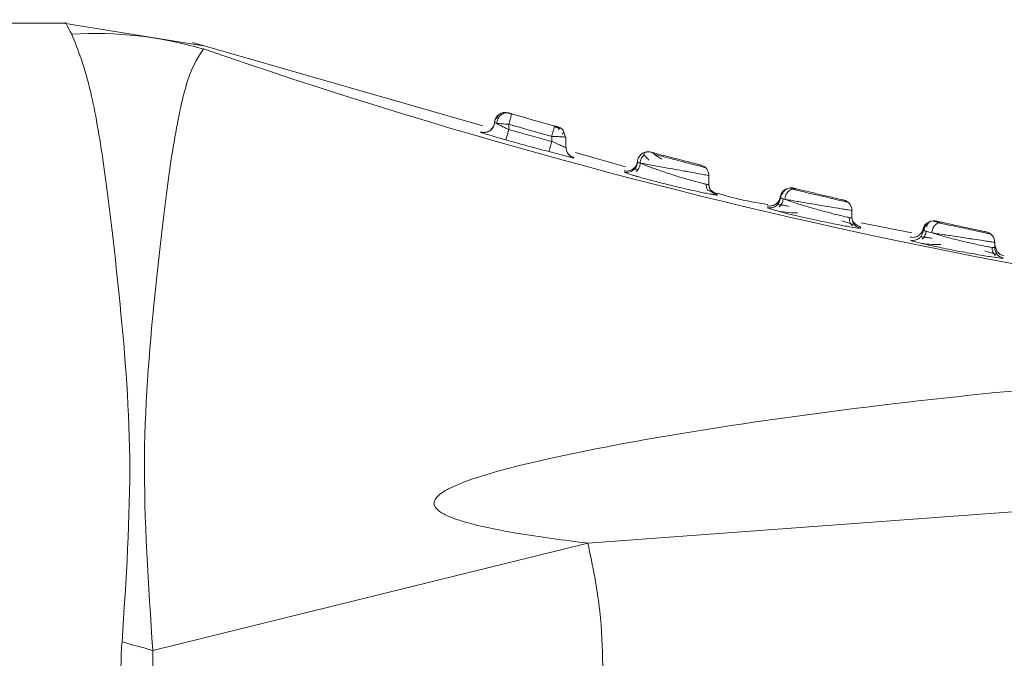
# Model space of a CAD drawing. Header units: millimetres. Extents: x -450 to 1926, y -64 to 425.
# Tile 8 of 41: x -213 to -199, y 165 to 174. Entities that reach past the tile are written whole.
import ezdxf

# ---------------------------------------------------------------- set-up
doc = ezdxf.new("R2010")
doc.units = ezdxf.units.MM
doc.linetypes.add('SLD-Solid', pattern=[0])

msp = doc.modelspace()

# ---------------------------------------------------------------- linework, layer by layer
at = {"color": 7, "linetype": 'SLD-Solid', "lineweight": 18}
for p, q in [((-212.595, 173.585), (-227.196, 173.585)), ((-210.67, 173.268), (-212.627, 173.585)), ((-206.761, 172.151), (-210.82, 173.318)), ((-206.468, 172.334), (-206.462, 172.335)), ((-206.45, 172.329), (-206.465, 172.333)), ((-206.424, 172.332), (-206.427, 172.332)), ((-206.405, 172.33), (-206.404, 172.33)), ((-206.402, 172.325), (-206.405, 172.326)), ((-206.35, 172.31), (-206.355, 172.312)), ((-206.601, 172.165), (-206.596, 172.194)), ((-206.591, 172.193), (-206.586, 172.191)), ((-206.436, 171.952), (-206.396, 172.096)), ((-206.396, 172.171), (-206.396, 172.096)), ((-205.705, 172.133), (-205.708, 172.134)), ((-205.693, 172.129), (-205.693, 172.129)), ((-205.796, 172.002), (-205.796, 171.932)), ((-205.596, 171.988), (-205.596, 171.846)), ((-205.565, 171.758), (-205.588, 171.799)), ((-205.484, 171.701), (-205.484, 171.704)), ((-204.761, 171.576), (-205.463, 171.778)), ((-204.594, 171.439), (-204.69, 171.467)), ((-203.596, 171.454), (-203.596, 171.326)), ((-203.596, 171.326), (-203.596, 171.34)), ((-203.587, 171.279), (-203.596, 171.326)), ((-202.421, 171.266), (-202.461, 171.275)), ((-202.411, 171.277), (-202.413, 171.277)), ((-203.48, 171.181), (-203.481, 171.195)), ((-201.596, 170.964), (-201.596, 170.863)), ((-201.596, 170.863), (-201.596, 170.882)), ((-201.562, 170.791), (-201.587, 170.813)), ((-201.514, 170.718), (-201.477, 170.716)), ((-201.477, 170.716), (-201.477, 170.735)), ((-200.755, 170.651), (-201.466, 170.79)), ((-200.375, 170.794), (-200.451, 170.81)), ((-200.415, 170.816), (-200.42, 170.817)), ((-200.415, 170.816), (-200.409, 170.814)), ((-200.554, 170.67), (-200.517, 170.66)), ((-199.596, 170.517), (-199.596, 170.445)), ((-199.596, 170.481), (-199.561, 170.383)), ((-199.596, 170.445), (-199.596, 170.474)), ((-199.583, 170.393), (-199.587, 170.395)), ((-199.511, 170.298), (-199.473, 170.297)), ((-190.096, 167.43), (-205.29, 166.306)), ((-211.377, 164.804), (-205.29, 166.306))]:
    msp.add_line(p, q, dxfattribs=at)
at = {"color": 7, "linetype": 'SLD-Solid', "lineweight": 18, "flags": 128}
for points in [[(-206.473, 172.333), (-206.471, 172.334), (-206.468, 172.334)], [(-205.835, 171.788), (-205.834, 171.791), (-205.831, 171.8), (-205.828, 171.813), (-205.823, 171.831), (-205.817, 171.853), (-205.81, 171.878), (-205.803, 171.905), (-205.796, 171.932)], [(-203.558, 171.228), (-203.563, 171.234), (-203.569, 171.241)], [(-202.473, 171.278), (-202.443, 171.281), (-202.411, 171.277)], [(-202.421, 171.266), (-202.396, 171.269), (-202.367, 171.266)], [(-200.475, 170.816), (-200.446, 170.819), (-200.415, 170.816)]]:
    msp.add_lwpolyline(points, dxfattribs=at)
at = {"color": 7, "linetype": 'SLD-Solid', "lineweight": 18}
for centre, radius, start, end in [((-212.189, 168.011), 5.431, 73.7437, 93.4003), ((-184.637, 248.443), 79.595, 250.91041, 266.06764), ((-178.911, 268.476), 100, 254.07145, 254.4281), ((-206.746, 172.203), 0.15, 254.1954, 345.2357), ((-178.911, 268.476), 100.15, 254.07145, 254.4281), ((-205.445, 171.846), 0.15, 180.0126, 209.1714), ((-205.446, 171.846), 0.15, 209.1864, 255.0952), ((-204.746, 171.647), 0.15, 255.7021, 357.8504), ((-203.746, 171.454), 0.15, 360, 75.6421), ((-203.446, 171.326), 0.15, 180.0004, 206.6861), ((-202.746, 171.149), 0.15, 257.1479, 356.4955), ((-201.746, 170.964), 0.15, 360, 76.8202), ((-201.446, 170.863), 0.15, 180.0065, 258.0251), ((-200.447, 170.669), 0.15, 107.1134, 167.0605), ((-200.746, 170.696), 0.15, 258.6302, 354.8555), ((-200.746, 170.696), 0.15, 258.6461, 306.7535), ((-199.746, 170.517), 0.15, 360, 77.9926), ((-199.446, 170.445), 0.15, 180.0076, 259.4972), ((-255.964, 5.785), 165.152, 74.33709, 74.49184)]:
    msp.add_arc(centre, radius, start, end, dxfattribs=at)
for points, knots in [([(-212.511, 173.433), (-212.567, 173.534), (-212.624, 173.635), (-212.595, 173.585), (-212.595, 173.585)], [0, 0, 0, 0, 0.9999585, 1, 1, 1, 1]), ([(-211.807, 164.924), (-211.75, 165.795), (-211.637, 167.521), (-211.847, 169.84), (-212.04, 171.535), (-212.267, 172.821), (-212.421, 173.208), (-212.511, 173.433)], [0, 0, 0, 0, 0.215496, 0.427053, 0.635274, 0.788728, 1, 1, 1, 1]), ([(-211.377, 164.804), (-211.439, 165.721), (-211.561, 167.529), (-211.339, 169.947), (-211.139, 171.662), (-210.904, 172.869), (-210.754, 173.095), (-210.668, 173.225)], [0, 0, 0, 0, 0.215583, 0.424685, 0.63353, 0.789403, 1, 1, 1, 1]), ([(-206.596, 172.194), (-206.595, 172.204), (-206.592, 172.226), (-206.58, 172.256), (-206.56, 172.285), (-206.534, 172.309), (-206.502, 172.327), (-206.479, 172.332), (-206.468, 172.334)], [0, 0, 0, 0, 0.1492859, 0.3103459, 0.4803369, 0.6551728, 0.8300088, 1, 1, 1, 1]), ([(-206.533, 172.308), (-206.542, 172.301), (-206.561, 172.285), (-206.58, 172.256), (-206.593, 172.225), (-206.595, 172.203), (-206.596, 172.193)], [0, 0, 0, 0, 0.267224, 0.526895, 0.772623, 1, 1, 1, 1]), ([(-206.532, 172.307), (-206.541, 172.299), (-206.56, 172.284), (-206.579, 172.254), (-206.591, 172.222), (-206.593, 172.201), (-206.594, 172.19)], [0, 0, 0, 0, 0.267472, 0.527266, 0.772918, 1, 1, 1, 1]), ([(-206.534, 172.305), (-206.542, 172.298), (-206.56, 172.283), (-206.579, 172.254), (-206.591, 172.222), (-206.593, 172.201), (-206.594, 172.19)], [0, 0, 0, 0, 0.254694, 0.519027, 0.768961, 1, 1, 1, 1]), ([(-206.469, 172.334), (-206.481, 172.331), (-206.504, 172.326), (-206.534, 172.307), (-206.558, 172.282), (-206.567, 172.261), (-206.572, 172.251)], [0, 0, 0, 0, 0.241426, 0.493257, 0.748603, 1, 1, 1, 1]), ([(-206.565, 172.183), (-206.563, 172.194), (-206.561, 172.215), (-206.549, 172.246), (-206.531, 172.276), (-206.508, 172.301), (-206.48, 172.32), (-206.451, 172.33), (-206.423, 172.333), (-206.405, 172.329), (-206.397, 172.328)], [0, 0, 0, 0, 0.113774, 0.236652, 0.366448, 0.500002, 0.633556, 0.763352, 0.886228, 1, 1, 1, 1]), ([(-206.468, 172.334), (-206.457, 172.335), (-206.436, 172.337), (-206.415, 172.332), (-206.405, 172.33)], [0, 0, 0, 0, 0.518969, 1, 1, 1, 1]), ([(-206.45, 172.329), (-206.441, 172.331), (-206.427, 172.333), (-206.413, 172.33), (-206.408, 172.33)], [0, 0, 0, 0, 0.665402, 1, 1, 1, 1]), ([(-206.397, 172.328), (-206.399, 172.328), (-206.403, 172.329), (-206.404, 172.33), (-206.404, 172.33)], [0, 0, 0, 0, 0.731783, 1, 1, 1, 1]), ([(-206.354, 172.316), (-206.358, 172.317), (-206.366, 172.319), (-206.377, 172.322), (-206.388, 172.325), (-206.394, 172.327), (-206.397, 172.328)], [0, 0, 0, 0, 0.2307988, 0.45919, 0.7320226, 1, 1, 1, 1]), ([(-206.596, 172.201), (-206.597, 172.19), (-206.599, 172.169), (-206.611, 172.138), (-206.631, 172.109), (-206.658, 172.084), (-206.69, 172.067), (-206.724, 172.058), (-206.757, 172.057), (-206.778, 172.062), (-206.788, 172.064)], [0, 0, 0, 0, 0.113729, 0.236596, 0.366411, 0.5, 0.633589, 0.763404, 0.886271, 1, 1, 1, 1]), ([(-206.565, 172.183), (-206.574, 172.186), (-206.588, 172.191), (-206.591, 172.192), (-206.592, 172.193)], [0, 0, 0, 0, 0.661553, 1, 1, 1, 1]), ([(-206.565, 172.183), (-206.554, 172.178), (-206.532, 172.165), (-206.497, 172.147), (-206.471, 172.134), (-206.442, 172.119), (-206.416, 172.106), (-206.396, 172.096)], [0, 0, 0, 0, 0.2497197, 0.544545, 0.5985125, 0.6925505, 1, 1, 1, 1]), ([(-206.396, 172.096), (-206.284, 172.066), (-206.084, 172.01), (-205.884, 171.956), (-205.796, 171.932)], [0, 0, 0, 0, 0.558056, 1, 1, 1, 1]), ([(-205.796, 172.002), (-205.79, 172.021), (-205.78, 172.059), (-205.766, 172.107), (-205.761, 172.125), (-205.759, 172.134)], [0, 0, 0, 0, 0.338543, 0.677086, 1, 1, 1, 1]), ([(-205.763, 172.12), (-205.761, 172.126), (-205.756, 172.143), (-205.756, 172.145), (-205.755, 172.147)], [0, 0, 0, 0, 0.3333333, 1, 1, 1, 1]), ([(-205.681, 172.111), (-205.687, 172.113), (-205.698, 172.117), (-205.719, 172.123), (-205.741, 172.13), (-205.756, 172.134), (-205.763, 172.136)], [0, 0, 0, 0, 0.2547897, 0.5061045, 0.7542934, 1, 1, 1, 1]), ([(-205.714, 172.135), (-205.715, 172.135), (-205.717, 172.136), (-205.725, 172.138), (-205.734, 172.141), (-205.744, 172.144), (-205.752, 172.146), (-205.755, 172.147)], [0, 0, 0, 0, 0.105907, 0.33374, 0.551297, 0.769713, 1, 1, 1, 1]), ([(-205.714, 172.135), (-205.712, 172.134), (-205.706, 172.133), (-205.698, 172.13), (-205.69, 172.124), (-205.685, 172.116), (-205.687, 172.105), (-205.699, 172.096), (-205.705, 172.092)], [0, 0, 0, 0, 0.051594, 0.174572, 0.30112, 0.432287, 0.708146, 1, 1, 1, 1]), ([(-205.65, 172.101), (-205.654, 172.105), (-205.669, 172.121), (-205.69, 172.128), (-205.705, 172.133)], [0, 0, 0, 0, 0.247733, 1, 1, 1, 1]), ([(-205.651, 172.034), (-205.644, 172.04), (-205.631, 172.052), (-205.626, 172.069), (-205.631, 172.086), (-205.644, 172.097), (-205.649, 172.102)], [0, 0, 0, 0, 0.291641, 0.563309, 0.818713, 1, 1, 1, 1]), ([(-205.611, 171.992), (-205.611, 172.001), (-205.611, 172.02), (-205.619, 172.047), (-205.627, 172.063), (-205.631, 172.071)], [0, 0, 0, 0, 0.330482, 0.678172, 1, 1, 1, 1]), ([(-206.787, 172.063), (-206.787, 172.063), (-206.787, 172.065), (-206.786, 172.061), (-206.786, 172.058)], [0, 0, 0, 0, 0.119102, 1, 1, 1, 1]), ([(-206.786, 172.058), (-206.785, 172.057), (-206.782, 172.056), (-206.76, 172.048), (-206.75, 172.045)], [0, 0, 0, 0, 0.573401, 1, 1, 1, 1]), ([(-206.75, 172.045), (-206.745, 172.043), (-206.725, 172.037), (-206.655, 172.015), (-206.55, 171.984), (-206.472, 171.962), (-206.436, 171.952)], [0, 0, 0, 0, 0.101763, 0.403229, 0.721524, 1, 1, 1, 1]), ([(-206.436, 171.952), (-206.324, 171.921), (-206.124, 171.866), (-205.923, 171.812), (-205.835, 171.788)], [0, 0, 0, 0, 0.558055, 1, 1, 1, 1]), ([(-205.796, 171.932), (-205.769, 171.92), (-205.717, 171.896), (-205.66, 171.871), (-205.624, 171.856), (-205.601, 171.846), (-205.597, 171.846), (-205.596, 171.846)], [0, 0, 0, 0, 0.268651, 0.518505, 0.657801, 0.816403, 1, 1, 1, 1]), ([(-205.596, 171.849), (-205.596, 171.849), (-205.596, 171.851), (-205.596, 171.848), (-205.596, 171.846)], [0, 0, 0, 0, 0.102284, 1, 1, 1, 1]), ([(-205.835, 171.788), (-205.788, 171.775), (-205.696, 171.751), (-205.596, 171.726), (-205.533, 171.711), (-205.493, 171.701), (-205.487, 171.701), (-205.484, 171.701)], [0, 0, 0, 0, 0.261453, 0.508983, 0.649421, 0.811251, 1, 1, 1, 1]), ([(-205.483, 171.705), (-205.499, 171.71), (-205.53, 171.721), (-205.553, 171.746), (-205.565, 171.758)], [0, 0, 0, 0, 0.4860241, 1, 1, 1, 1]), ([(-204.596, 171.662), (-204.597, 171.651), (-204.598, 171.63), (-204.61, 171.599), (-204.629, 171.569), (-204.655, 171.545), (-204.686, 171.527), (-204.72, 171.517), (-204.753, 171.515), (-204.774, 171.519), (-204.784, 171.521)], [0, 0, 0, 0, 0.113822, 0.236712, 0.366489, 0.500005, 0.63352, 0.763294, 0.886181, 1, 1, 1, 1]), ([(-204.595, 171.642), (-204.594, 171.654), (-204.592, 171.678), (-204.577, 171.71), (-204.559, 171.736), (-204.536, 171.757), (-204.51, 171.773), (-204.479, 171.784), (-204.443, 171.788), (-204.42, 171.783), (-204.407, 171.781)], [0, 0, 0, 0, 0.137223, 0.267433, 0.387963, 0.497455, 0.608552, 0.730615, 0.862046, 1, 1, 1, 1]), ([(-204.501, 171.746), (-204.509, 171.739), (-204.524, 171.725), (-204.542, 171.696), (-204.556, 171.662), (-204.558, 171.638), (-204.559, 171.625)], [0, 0, 0, 0, 0.220067, 0.462731, 0.724706, 1, 1, 1, 1]), ([(-204.482, 171.781), (-204.491, 171.777), (-204.51, 171.77), (-204.506, 171.747), (-204.483, 171.716), (-204.452, 171.685), (-204.435, 171.67)], [0, 0, 0, 0, 0.2184301, 0.4704037, 0.7310122, 1, 1, 1, 1]), ([(-204.482, 171.781), (-204.478, 171.782), (-204.464, 171.786), (-204.438, 171.787), (-204.417, 171.783), (-204.407, 171.781)], [0, 0, 0, 0, 0.161929, 0.59685, 1, 1, 1, 1]), ([(-203.708, 171.6), (-203.71, 171.6), (-203.712, 171.601), (-203.739, 171.607), (-203.79, 171.621), (-203.872, 171.642), (-203.98, 171.669), (-204.109, 171.703), (-204.252, 171.74), (-204.352, 171.767), (-204.4, 171.779), (-204.405, 171.781), (-204.407, 171.781)], [0, 0, 0, 0, 0.05889, 0.131984, 0.227373, 0.317308, 0.424713, 0.545782, 0.670567, 0.834795, 0.917467, 1, 1, 1, 1]), ([(-204.254, 171.681), (-204.276, 171.694), (-204.319, 171.721), (-204.361, 171.751), (-204.381, 171.77), (-204.38, 171.771), (-204.38, 171.772)], [0, 0, 0, 0, 0.297951, 0.58603, 0.860342, 1, 1, 1, 1]), ([(-203.645, 171.565), (-203.649, 171.566), (-203.656, 171.568), (-203.713, 171.583), (-203.798, 171.604), (-203.905, 171.632), (-204.025, 171.663), (-204.148, 171.695), (-204.266, 171.726), (-204.328, 171.742), (-204.36, 171.75)], [0, 0, 0, 0, 0.125014, 0.250318, 0.375424, 0.500328, 0.62511, 0.749892, 0.874812, 1, 1, 1, 1]), ([(-204.59, 171.538), (-204.59, 171.538), (-204.608, 171.541), (-204.627, 171.543), (-204.635, 171.542), (-204.638, 171.541)], [0, 0, 0, 0, 0.0155003, 0.5306168, 1, 1, 1, 1]), ([(-204.558, 171.629), (-204.559, 171.616), (-204.561, 171.592), (-204.575, 171.558), (-204.593, 171.53), (-204.609, 171.516), (-204.616, 171.509)], [0, 0, 0, 0, 0.275, 0.536907, 0.779688, 1, 1, 1, 1]), ([(-204.596, 171.642), (-204.595, 171.641), (-204.593, 171.639), (-204.56, 171.63), (-204.469, 171.588), (-204.31, 171.533), (-204.144, 171.477), (-204.005, 171.433), (-203.876, 171.395), (-203.762, 171.363), (-203.678, 171.342), (-203.631, 171.331), (-203.601, 171.325), (-203.597, 171.326), (-203.596, 171.326)], [0, 0, 0, 0, 0.037884, 0.116656, 0.234838, 0.358919, 0.490121, 0.562296, 0.629991, 0.751634, 0.815627, 0.878228, 0.939621, 1, 1, 1, 1]), ([(-203.596, 171.454), (-203.598, 171.455), (-203.602, 171.455), (-203.642, 171.462), (-203.725, 171.478), (-203.846, 171.499), (-203.977, 171.523), (-204.106, 171.546), (-204.238, 171.57), (-204.358, 171.592), (-204.455, 171.61), (-204.534, 171.626), (-204.586, 171.632), (-204.592, 171.638), (-204.596, 171.642)], [0, 0, 0, 0, 0.065832, 0.132704, 0.235989, 0.351358, 0.415251, 0.503915, 0.599976, 0.669222, 0.755303, 0.834588, 0.917484, 1, 1, 1, 1]), ([(-204.783, 171.502), (-204.775, 171.498), (-204.763, 171.491), (-204.691, 171.467), (-204.636, 171.451), (-204.572, 171.432), (-204.493, 171.41), (-204.346, 171.37), (-204.176, 171.327), (-204.01, 171.287), (-203.841, 171.249), (-203.696, 171.217), (-203.587, 171.196), (-203.526, 171.185), (-203.487, 171.179), (-203.483, 171.18), (-203.48, 171.181)], [0, 0, 0, 0, 0.108868, 0.170073, 0.235648, 0.243541, 0.308214, 0.38546, 0.48989, 0.563467, 0.631506, 0.750347, 0.814407, 0.877392, 0.939244, 1, 1, 1, 1]), ([(-203.612, 171.245), (-203.616, 171.251), (-203.625, 171.266), (-203.633, 171.297), (-203.634, 171.322), (-203.634, 171.334)], [0, 0, 0, 0, 0.223722, 0.60244, 1, 1, 1, 1]), ([(-203.556, 171.225), (-203.56, 171.227), (-203.567, 171.23), (-203.59, 171.238), (-203.611, 171.245), (-203.612, 171.245)], [0, 0, 0, 0, 0.487169, 0.968235, 1, 1, 1, 1]), ([(-203.557, 171.226), (-203.558, 171.227), (-203.571, 171.239), (-203.583, 171.258), (-203.586, 171.277), (-203.587, 171.279)], [0, 0, 0, 0, 0.050785, 0.880906, 1, 1, 1, 1]), ([(-203.48, 171.196), (-203.495, 171.201), (-203.528, 171.212), (-203.551, 171.236), (-203.564, 171.249)], [0, 0, 0, 0, 0.485468, 1, 1, 1, 1]), ([(-202.538, 171.252), (-202.547, 171.245), (-202.565, 171.229), (-202.583, 171.201), (-202.595, 171.17), (-202.598, 171.149), (-202.599, 171.139)], [0, 0, 0, 0, 0.266307, 0.52548, 0.771467, 1, 1, 1, 1]), ([(-202.596, 171.14), (-202.595, 171.15), (-202.592, 171.171), (-202.58, 171.201), (-202.561, 171.229), (-202.536, 171.252), (-202.506, 171.27), (-202.484, 171.276), (-202.473, 171.278)], [0, 0, 0, 0, 0.1501578, 0.3115361, 0.4813689, 0.6557677, 0.8301668, 1, 1, 1, 1]), ([(-202.533, 171.249), (-202.542, 171.241), (-202.56, 171.226), (-202.578, 171.196), (-202.589, 171.164), (-202.591, 171.143), (-202.592, 171.133)], [0, 0, 0, 0, 0.266918, 0.526412, 0.772222, 1, 1, 1, 1]), ([(-202.533, 171.249), (-202.542, 171.241), (-202.56, 171.226), (-202.578, 171.196), (-202.589, 171.166), (-202.591, 171.147), (-202.591, 171.138)], [0, 0, 0, 0, 0.277759, 0.547791, 0.803582, 1, 1, 1, 1]), ([(-202.473, 171.278), (-202.484, 171.275), (-202.507, 171.269), (-202.535, 171.25), (-202.556, 171.224), (-202.562, 171.203), (-202.565, 171.192)], [0, 0, 0, 0, 0.239865, 0.490044, 0.745271, 1, 1, 1, 1]), ([(-202.533, 171.12), (-202.532, 171.13), (-202.53, 171.151), (-202.519, 171.182), (-202.502, 171.212), (-202.479, 171.237), (-202.452, 171.256), (-202.422, 171.267), (-202.394, 171.271), (-202.375, 171.267), (-202.367, 171.266)], [0, 0, 0, 0, 0.114126, 0.237091, 0.366746, 0.500021, 0.633293, 0.762938, 0.88589, 1, 1, 1, 1]), ([(-202.473, 171.278), (-202.462, 171.28), (-202.441, 171.282), (-202.421, 171.278), (-202.411, 171.277)], [0, 0, 0, 0, 0.518008, 1, 1, 1, 1]), ([(-201.649, 171.079), (-201.653, 171.08), (-201.662, 171.082), (-201.733, 171.098), (-201.837, 171.123), (-201.964, 171.153), (-202.102, 171.185), (-202.236, 171.217), (-202.355, 171.246), (-202.406, 171.258), (-202.432, 171.265)], [0, 0, 0, 0, 0.125049, 0.25021, 0.37519, 0.500013, 0.624778, 0.749616, 0.87466, 1, 1, 1, 1]), ([(-202.367, 171.266), (-202.382, 171.27), (-202.401, 171.274), (-202.405, 171.275), (-202.406, 171.275)], [0, 0, 0, 0, 0.812734, 1, 1, 1, 1]), ([(-201.711, 171.11), (-201.712, 171.11), (-201.714, 171.111), (-201.733, 171.115), (-201.773, 171.125), (-201.838, 171.14), (-201.921, 171.159), (-202.013, 171.181), (-202.133, 171.21), (-202.27, 171.243), (-202.335, 171.258), (-202.367, 171.266)], [0, 0, 0, 0, 0.0609743, 0.1340307, 0.2260478, 0.3422097, 0.4352678, 0.5408216, 0.6547701, 0.8280016, 1, 1, 1, 1]), ([(-203.48, 171.181), (-203.496, 171.186), (-203.525, 171.195), (-203.547, 171.217), (-203.557, 171.226)], [0, 0, 0, 0, 0.538837, 1, 1, 1, 1]), ([(-202.77, 171.046), (-202.924, 171.072), (-203.163, 171.112), (-203.394, 171.182), (-203.477, 171.207)], [0, 0, 0, 0, 0.642843, 1, 1, 1, 1]), ([(-202.596, 171.168), (-202.597, 171.156), (-202.6, 171.133), (-202.614, 171.102), (-202.633, 171.076), (-202.656, 171.055), (-202.681, 171.04), (-202.712, 171.029), (-202.746, 171.025), (-202.769, 171.029), (-202.781, 171.031)], [0, 0, 0, 0, 0.1369973, 0.2675936, 0.3891043, 0.5000001, 0.6108958, 0.7324065, 0.8630027, 1, 1, 1, 1]), ([(-202.558, 171.132), (-202.559, 171.119), (-202.561, 171.095), (-202.575, 171.062), (-202.592, 171.034), (-202.607, 171.02), (-202.615, 171.013)], [0, 0, 0, 0, 0.274767, 0.536455, 0.779273, 1, 1, 1, 1]), ([(-202.533, 171.12), (-202.551, 171.125), (-202.587, 171.136), (-202.593, 171.138), (-202.596, 171.14)], [0, 0, 0, 0, 0.499024, 1, 1, 1, 1]), ([(-202.533, 171.12), (-202.504, 171.11), (-202.443, 171.087), (-202.296, 171.04), (-202.119, 170.988), (-201.938, 170.939), (-201.789, 170.901), (-201.679, 170.875), (-201.609, 170.861), (-201.6, 170.862), (-201.596, 170.863)], [0, 0, 0, 0, 0.117871, 0.245763, 0.395767, 0.530728, 0.660259, 0.774453, 0.8886, 1, 1, 1, 1]), ([(-201.596, 170.964), (-201.598, 170.965), (-201.602, 170.965), (-201.64, 170.972), (-201.701, 170.981), (-201.798, 170.997), (-201.922, 171.018), (-202.062, 171.041), (-202.185, 171.062), (-202.296, 171.08), (-202.391, 171.096), (-202.473, 171.11), (-202.514, 171.117), (-202.533, 171.12)], [0, 0, 0, 0, 0.0809129, 0.164987, 0.2523155, 0.3429813, 0.4760437, 0.5639681, 0.6685035, 0.7546906, 0.8292366, 0.9180785, 1, 1, 1, 1]), ([(-202.779, 171.003), (-202.77, 170.998), (-202.753, 170.989), (-202.649, 170.961), (-202.598, 170.947)], [0, 0, 0, 0, 0.505253, 1, 1, 1, 1]), ([(-202.682, 170.969), (-202.629, 170.957), (-202.529, 170.935), (-202.412, 170.932), (-202.356, 170.93)], [0, 0, 0, 0, 0.524534, 1, 1, 1, 1]), ([(-202.472, 171.022), (-202.495, 171.026), (-202.542, 171.035), (-202.593, 171.043), (-202.626, 171.048), (-202.633, 171.046), (-202.636, 171.045)], [0, 0, 0, 0, 0.25503, 0.510407, 0.76655, 1, 1, 1, 1]), ([(-202.598, 170.947), (-202.597, 170.946), (-202.548, 170.933), (-202.379, 170.891), (-202.12, 170.833), (-201.851, 170.777), (-201.628, 170.735), (-201.551, 170.724), (-201.514, 170.718)], [0, 0, 0, 0, 0.005955, 0.202049, 0.406582, 0.612103, 0.812688, 1, 1, 1, 1]), ([(-201.588, 170.75), (-201.594, 170.757), (-201.607, 170.77), (-201.622, 170.798), (-201.633, 170.831), (-201.633, 170.856), (-201.633, 170.868)], [0, 0, 0, 0, 0.220871, 0.463715, 0.725343, 1, 1, 1, 1]), ([(-201.558, 170.763), (-201.561, 170.764), (-201.567, 170.767), (-201.605, 170.778), (-201.66, 170.796), (-201.711, 170.812), (-201.736, 170.82)], [0, 0, 0, 0, 0.235849, 0.493526, 0.748253, 1, 1, 1, 1]), ([(-201.476, 170.739), (-201.492, 170.743), (-201.526, 170.753), (-201.55, 170.779), (-201.562, 170.791)], [0, 0, 0, 0, 0.484896, 1, 1, 1, 1]), ([(-200.596, 170.725), (-200.598, 170.714), (-200.601, 170.691), (-200.619, 170.652), (-200.654, 170.614), (-200.701, 170.592), (-200.744, 170.586), (-200.766, 170.589), (-200.778, 170.591)], [0, 0, 0, 0, 0.136954, 0.267626, 0.5, 0.732374, 0.863046, 1, 1, 1, 1]), ([(-200.596, 170.682), (-200.598, 170.697), (-200.601, 170.713), (-200.599, 170.703), (-200.599, 170.703)], [0, 0, 0, 0, 0.981578, 1, 1, 1, 1]), ([(-200.525, 170.802), (-200.534, 170.796), (-200.553, 170.784), (-200.575, 170.759), (-200.591, 170.732), (-200.597, 170.712), (-200.6, 170.703)], [0, 0, 0, 0, 0.265346, 0.524013, 0.770275, 1, 1, 1, 1]), ([(-200.596, 170.682), (-200.595, 170.692), (-200.592, 170.712), (-200.58, 170.741), (-200.561, 170.768), (-200.536, 170.791), (-200.507, 170.808), (-200.476, 170.817), (-200.444, 170.82), (-200.424, 170.817), (-200.415, 170.816)], [0, 0, 0, 0, 0.115075, 0.238255, 0.367497, 0.5, 0.632503, 0.761746, 0.884925, 1, 1, 1, 1]), ([(-200.53, 170.787), (-200.539, 170.779), (-200.556, 170.764), (-200.574, 170.735), (-200.585, 170.705), (-200.587, 170.684), (-200.589, 170.674)], [0, 0, 0, 0, 0.266054, 0.525105, 0.771168, 1, 1, 1, 1]), ([(-200.476, 170.816), (-200.486, 170.813), (-200.508, 170.807), (-200.532, 170.787), (-200.548, 170.761), (-200.549, 170.74), (-200.549, 170.729)], [0, 0, 0, 0, 0.237115, 0.485752, 0.741625, 1, 1, 1, 1]), ([(-200.478, 170.651), (-200.477, 170.661), (-200.474, 170.681), (-200.464, 170.711), (-200.448, 170.74), (-200.428, 170.765), (-200.404, 170.784), (-200.379, 170.796), (-200.354, 170.801), (-200.339, 170.798), (-200.331, 170.797)], [0, 0, 0, 0, 0.114654, 0.237751, 0.367198, 0.500063, 0.632919, 0.762338, 0.885395, 1, 1, 1, 1]), ([(-200.331, 170.797), (-200.358, 170.803), (-200.405, 170.813), (-200.412, 170.815), (-200.415, 170.816)], [0, 0, 0, 0, 0.583209, 1, 1, 1, 1]), ([(-199.653, 170.635), (-199.656, 170.636), (-199.664, 170.637), (-199.725, 170.65), (-199.815, 170.669), (-199.928, 170.694), (-200.054, 170.721), (-200.18, 170.748), (-200.299, 170.774), (-200.358, 170.787), (-200.388, 170.794)], [0, 0, 0, 0, 0.124956, 0.25011, 0.375142, 0.500056, 0.624909, 0.74979, 0.874791, 1, 1, 1, 1]), ([(-200.384, 170.793), (-200.376, 170.795), (-200.358, 170.801), (-200.34, 170.799), (-200.331, 170.797)], [0, 0, 0, 0, 0.487704, 1, 1, 1, 1]), ([(-199.714, 170.664), (-199.715, 170.664), (-199.717, 170.665), (-199.733, 170.668), (-199.768, 170.675), (-199.832, 170.689), (-199.934, 170.711), (-200.07, 170.74), (-200.219, 170.773), (-200.294, 170.789), (-200.331, 170.797)], [0, 0, 0, 0, 0.062202, 0.135737, 0.227017, 0.340978, 0.481272, 0.64725, 0.824568, 1, 1, 1, 1]), ([(-200.471, 170.575), (-200.494, 170.579), (-200.541, 170.586), (-200.591, 170.593), (-200.624, 170.597), (-200.63, 170.596), (-200.633, 170.595)], [0, 0, 0, 0, 0.254896, 0.510277, 0.766528, 1, 1, 1, 1]), ([(-200.558, 170.68), (-200.559, 170.668), (-200.561, 170.644), (-200.574, 170.611), (-200.591, 170.583), (-200.606, 170.569), (-200.613, 170.562)], [0, 0, 0, 0, 0.274582, 0.536108, 0.778961, 1, 1, 1, 1]), ([(-200.473, 170.65), (-200.508, 170.659), (-200.579, 170.677), (-200.59, 170.681), (-200.596, 170.682)], [0, 0, 0, 0, 0.501133, 1, 1, 1, 1]), ([(-200.473, 170.65), (-200.443, 170.64), (-200.369, 170.617), (-200.214, 170.575), (-200.044, 170.533), (-199.892, 170.497), (-199.767, 170.471), (-199.669, 170.452), (-199.607, 170.442), (-199.599, 170.444), (-199.596, 170.445)], [0, 0, 0, 0, 0.103498, 0.258662, 0.412509, 0.522336, 0.64949, 0.77121, 0.887895, 1, 1, 1, 1]), ([(-199.596, 170.517), (-199.598, 170.518), (-199.601, 170.518), (-199.634, 170.523), (-199.686, 170.531), (-199.769, 170.543), (-199.873, 170.559), (-199.991, 170.577), (-200.104, 170.594), (-200.214, 170.61), (-200.315, 170.626), (-200.401, 170.639), (-200.45, 170.646), (-200.473, 170.65)], [0, 0, 0, 0, 0.081863, 0.166352, 0.253534, 0.343472, 0.472825, 0.555787, 0.650793, 0.754358, 0.828991, 0.917965, 1, 1, 1, 1]), ([(-200.775, 170.549), (-200.766, 170.544), (-200.749, 170.535), (-200.646, 170.51), (-200.595, 170.497)], [0, 0, 0, 0, 0.507279, 1, 1, 1, 1]), ([(-200.671, 170.516), (-200.619, 170.505), (-200.519, 170.486), (-200.405, 170.487), (-200.351, 170.487)], [0, 0, 0, 0, 0.524647, 1, 1, 1, 1]), ([(-200.595, 170.497), (-200.593, 170.497), (-200.544, 170.484), (-200.375, 170.448), (-200.117, 170.396), (-199.85, 170.348), (-199.626, 170.312), (-199.549, 170.302), (-199.511, 170.298)], [0, 0, 0, 0, 0.007098, 0.203145, 0.406116, 0.610154, 0.810663, 1, 1, 1, 1]), ([(-199.588, 170.331), (-199.594, 170.338), (-199.607, 170.352), (-199.622, 170.38), (-199.633, 170.412), (-199.633, 170.436), (-199.633, 170.449)], [0, 0, 0, 0, 0.221141, 0.464011, 0.725494, 1, 1, 1, 1]), ([(-199.56, 170.346), (-199.563, 170.348), (-199.569, 170.35), (-199.605, 170.36), (-199.66, 170.376), (-199.71, 170.39), (-199.735, 170.397)], [0, 0, 0, 0, 0.2355081, 0.4931064, 0.7479146, 1, 1, 1, 1]), ([(-199.473, 170.332), (-199.489, 170.336), (-199.523, 170.346), (-199.548, 170.371), (-199.561, 170.384)], [0, 0, 0, 0, 0.484355, 1, 1, 1, 1]), ([(-190.096, 168.889), (-191.933, 168.853), (-195.71, 168.779), (-200.394, 168.367), (-203.834, 167.885), (-205.674, 167.538), (-206.703, 167.284), (-207.18, 167.102), (-207.353, 167.005), (-207.421, 166.931), (-207.442, 166.887), (-207.442, 166.844), (-207.422, 166.802), (-207.382, 166.762), (-207.321, 166.722), (-207.172, 166.649), (-206.826, 166.547), (-206.174, 166.419), (-205.625, 166.349), (-205.29, 166.306)], [0, 0, 0, 0, 0.277155, 0.569443, 0.709642, 0.801656, 0.852577, 0.869317, 0.879228, 0.882226, 0.884534, 0.88657, 0.888768, 0.891502, 0.895083, 0.899771, 0.916626, 0.949186, 1, 1, 1, 1]), ([(-205.29, 166.306), (-205.224, 165.99), (-205.104, 165.422), (-205.088, 164.842), (-205.081, 164.585)], [0, 0, 0, 0, 0.556738, 1, 1, 1, 1]), ([(-211.822, 164.585), (-211.821, 164.648), (-211.82, 164.761), (-211.811, 164.874), (-211.807, 164.924)], [0, 0, 0, 0, 0.558771, 1, 1, 1, 1]), ([(-211.377, 164.585), (-211.377, 164.626), (-211.378, 164.699), (-211.377, 164.772), (-211.377, 164.804)], [0, 0, 0, 0, 0.5627197, 1, 1, 1, 1])]:
    msp.add_open_spline(points, degree=3, knots=knots, dxfattribs=at)
for points in [[(-206.396, 172.171), (-206.39, 172.19), (-206.379, 172.228), (-206.366, 172.276), (-206.356, 172.309), (-206.355, 172.313), (-206.354, 172.316)], [(-206.396, 172.171), (-206.412, 172.172), (-206.446, 172.174), (-206.493, 172.177), (-206.535, 172.18), (-206.555, 172.182), (-206.565, 172.183)], [(-205.596, 171.988), (-205.599, 171.989), (-205.605, 171.992), (-205.651, 171.995), (-205.717, 171.999), (-205.769, 172.001), (-205.796, 172.002)]]:
    msp.add_open_spline(points, degree=3, dxfattribs=at)

doc.saveas('drawing.dxf')
